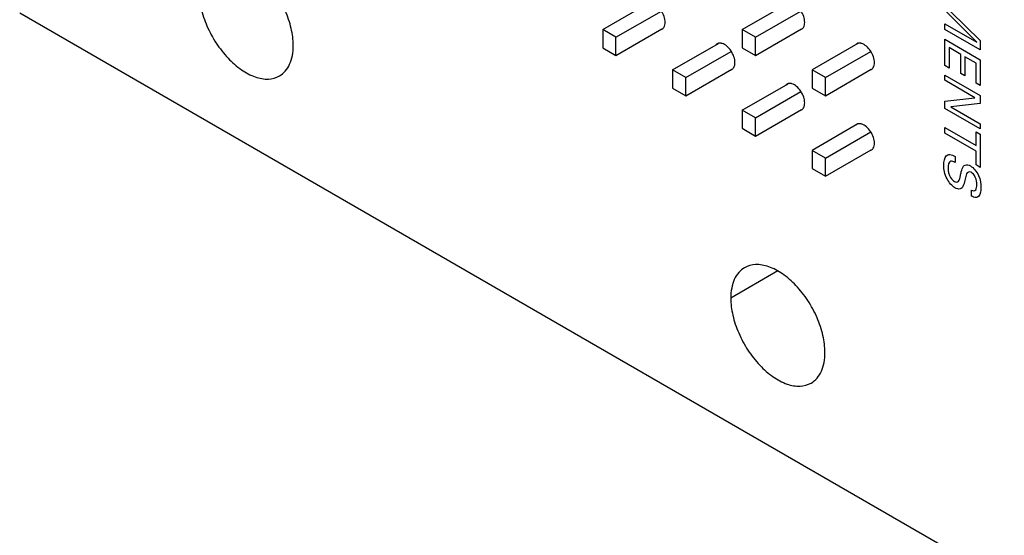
# Model space of a CAD drawing. Header units: inches. Extents: x 0 to 34, y 0 to 22.
# Tile 30 of 43: x 29.5 to 31, y 12.8 to 13.6. Entities that reach past the tile are written whole.
import ezdxf

# ---------------------------------------------------------------- set-up
doc = ezdxf.new("R2010")
doc.units = ezdxf.units.IN
doc.header["$LTSCALE"] = 1.87
doc.header["$MEASUREMENT"] = 0
doc.layers.get('0').update_dxf_attribs({"linetype": 'CONTINUOUS'})
doc.layers.add('02___PRT_ALL_AXES', color=7, linetype='CONTINUOUS')

msp = doc.modelspace()

# ---------------------------------------------------------------- linework, layer by layer
at = {"color": 7, "linetype": 'CONTINUOUS'}
for p, q in [((30.3839, 13.5903), (30.4572, 13.6326)), ((30.6067, 13.5903), (30.6799, 13.6326)), ((29.4536, 13.6173), (31.0248, 12.7101)), ((30.4051, 13.5781), (30.4776, 13.6199)), ((30.6278, 13.578), (30.7003, 13.6199)), ((30.4051, 13.5491), (30.4785, 13.5915)), ((30.6278, 13.5491), (30.7012, 13.5915)), ((30.4051, 13.5781), (30.3839, 13.5903)), ((30.3839, 13.5903), (30.3839, 13.5613)), ((30.4051, 13.5491), (30.4051, 13.5781)), ((30.6278, 13.578), (30.6067, 13.5903)), ((30.6067, 13.5903), (30.6067, 13.5613)), ((30.6278, 13.5491), (30.6278, 13.578)), ((30.3839, 13.5613), (30.4051, 13.5491)), ((30.4953, 13.526), (30.5686, 13.5683)), ((30.6067, 13.5613), (30.6278, 13.5491)), ((30.7913, 13.5683), (30.718, 13.526)), ((30.5165, 13.5138), (30.589, 13.5556)), ((30.7392, 13.5138), (30.8117, 13.5556)), ((30.5165, 13.5138), (30.4953, 13.526)), ((30.4953, 13.526), (30.4953, 13.4971)), ((30.5165, 13.4848), (30.5898, 13.5272)), ((30.5165, 13.4848), (30.5165, 13.5138)), ((30.7392, 13.5138), (30.718, 13.526)), ((30.718, 13.526), (30.718, 13.497)), ((30.7392, 13.4848), (30.8125, 13.5272)), ((30.7392, 13.4848), (30.7392, 13.5138)), ((30.4953, 13.4971), (30.5165, 13.4848)), ((30.6067, 13.4617), (30.6799, 13.504)), ((30.718, 13.497), (30.7392, 13.4848)), ((30.6278, 13.4495), (30.7003, 13.4913)), ((30.6278, 13.4495), (30.6067, 13.4617)), ((30.6067, 13.4617), (30.6067, 13.4328)), ((30.6278, 13.4205), (30.7012, 13.4629)), ((30.6278, 13.4205), (30.6278, 13.4495)), ((30.7913, 13.4397), (30.718, 13.3974)), ((30.6067, 13.4328), (30.6278, 13.4205)), ((30.7392, 13.3852), (30.8117, 13.4271)), ((30.7392, 13.3852), (30.718, 13.3974)), ((30.718, 13.3974), (30.718, 13.3685)), ((30.7392, 13.3562), (30.8125, 13.3986)), ((30.7392, 13.3562), (30.7392, 13.3852)), ((30.718, 13.3685), (30.7392, 13.3562))]:
    msp.add_line(p, q, dxfattribs=at)
at = {"color": 40, "linetype": 'CONTINUOUS'}
for p, q in [((30.9807, 13.5701), (30.9297, 13.6211)), ((30.9396, 13.6188), (30.9864, 13.5729)), ((30.9297, 13.5996), (30.9807, 13.5701)), ((30.9297, 13.5907), (30.9297, 13.5996)), ((30.9864, 13.558), (30.9297, 13.5907)), ((30.9297, 13.5748), (30.9864, 13.542)), ((30.9297, 13.533), (30.9297, 13.5748)), ((30.9554, 13.5508), (30.9366, 13.5617)), ((30.9366, 13.5617), (30.9366, 13.529)), ((30.9864, 13.5729), (30.9864, 13.558)), ((30.9554, 13.5204), (30.9554, 13.5508)), ((30.9797, 13.5368), (30.962, 13.547)), ((30.962, 13.547), (30.962, 13.5166)), ((30.9366, 13.529), (30.9297, 13.533)), ((30.9797, 13.5048), (30.9797, 13.5368)), ((30.9864, 13.542), (30.9864, 13.501)), ((30.9297, 13.5176), (30.9864, 13.4849)), ((30.9297, 13.5094), (30.9297, 13.5176)), ((30.962, 13.5166), (30.9554, 13.5204)), ((30.9778, 13.4816), (30.9297, 13.5094)), ((30.9864, 13.501), (30.9797, 13.5048)), ((30.9297, 13.4761), (30.9778, 13.4816)), ((30.9864, 13.4849), (30.9864, 13.4723)), ((30.9297, 13.4645), (30.9297, 13.4761)), ((30.9864, 13.4723), (30.9395, 13.4672)), ((30.9395, 13.4672), (30.9864, 13.4401)), ((30.9864, 13.4318), (30.9297, 13.4645)), ((30.9297, 13.4341), (30.9797, 13.4052)), ((30.9297, 13.4251), (30.9297, 13.4341)), ((30.9864, 13.4401), (30.9864, 13.4318)), ((30.9797, 13.3962), (30.9297, 13.4251)), ((30.9797, 13.4271), (30.9864, 13.4233)), ((30.9797, 13.4052), (30.9797, 13.4271)), ((30.9864, 13.4233), (30.9864, 13.3704)), ((30.9462, 13.3879), (30.9462, 13.3784)), ((30.9797, 13.3743), (30.9797, 13.3962)), ((30.9864, 13.3704), (30.9797, 13.3743)), ((30.9722, 13.3246), (30.9722, 13.334))]:
    msp.add_line(p, q, dxfattribs=at)
for points, knots in [([(30.9283, 13.3741), (30.9283, 13.3756), (30.9286, 13.3826), (30.9308, 13.3894), (30.9348, 13.3907)], [0, 0, 0, 0, 0.208214, 1, 1, 1, 1]), ([(30.9348, 13.3907), (30.9357, 13.391), (30.9392, 13.3914), (30.9434, 13.3895), (30.9462, 13.3879)], [0, 0, 0, 0, 0.303666, 1, 1, 1, 1]), ([(30.946, 13.338), (30.9414, 13.3407), (30.9304, 13.3529), (30.9283, 13.3674), (30.9283, 13.3741)], [0, 0, 0, 0, 0.443318, 1, 1, 1, 1]), ([(30.9462, 13.3784), (30.9438, 13.3797), (30.9365, 13.3825), (30.935, 13.3739), (30.935, 13.3691)], [0, 0, 0, 0, 0.373098, 1, 1, 1, 1]), ([(30.9547, 13.3575), (30.9552, 13.3594), (30.9565, 13.3646), (30.9578, 13.3702), (30.9597, 13.3724)], [0, 0, 0, 0, 0.358456, 1, 1, 1, 1]), ([(30.9597, 13.3724), (30.9605, 13.3732), (30.9633, 13.3754), (30.9679, 13.3745), (30.9709, 13.3727)], [0, 0, 0, 0, 0.29589, 1, 1, 1, 1]), ([(30.9709, 13.3727), (30.9757, 13.37), (30.9859, 13.3573), (30.9875, 13.3441), (30.9875, 13.3382)], [0, 0, 0, 0, 0.483218, 1, 1, 1, 1]), ([(30.935, 13.3691), (30.935, 13.3646), (30.9366, 13.3555), (30.943, 13.3492), (30.9451, 13.348)], [0, 0, 0, 0, 0.643407, 1, 1, 1, 1]), ([(30.9451, 13.348), (30.9476, 13.3465), (30.9534, 13.3474), (30.9539, 13.3542), (30.9547, 13.3575)], [0, 0, 0, 0, 0.423659, 1, 1, 1, 1]), ([(30.9633, 13.3557), (30.9626, 13.353), (30.961, 13.3468), (30.9593, 13.3404), (30.9573, 13.338)], [0, 0, 0, 0, 0.433508, 1, 1, 1, 1]), ([(30.9717, 13.3627), (30.9686, 13.3644), (30.9644, 13.3619), (30.9636, 13.3573), (30.9633, 13.3557)], [0, 0, 0, 0, 0.659779, 1, 1, 1, 1]), ([(30.9809, 13.3428), (30.9809, 13.3465), (30.9801, 13.3542), (30.9742, 13.3612), (30.9717, 13.3627)], [0, 0, 0, 0, 0.560204, 1, 1, 1, 1]), ([(30.9722, 13.334), (30.9749, 13.3327), (30.9805, 13.3332), (30.9809, 13.3397), (30.9809, 13.3428)], [0, 0, 0, 0, 0.498815, 1, 1, 1, 1]), ([(30.9573, 13.338), (30.9565, 13.3371), (30.9535, 13.335), (30.9489, 13.3363), (30.946, 13.338)], [0, 0, 0, 0, 0.325431, 1, 1, 1, 1]), ([(30.9819, 13.323), (30.9811, 13.3227), (30.9782, 13.3219), (30.9746, 13.3234), (30.9722, 13.3246)], [0, 0, 0, 0, 0.308589, 1, 1, 1, 1]), ([(30.9875, 13.3382), (30.9875, 13.3369), (30.9872, 13.3305), (30.9852, 13.3246), (30.9819, 13.323)], [0, 0, 0, 0, 0.2019, 1, 1, 1, 1])]:
    msp.add_open_spline(points, degree=3, knots=knots, dxfattribs=at)
at = {"layer": '02___PRT_ALL_AXES', "color": 7, "linetype": 'CONTINUOUS'}
for p, q in [((30.4767, 13.5902), (30.4787, 13.591)), ((30.6994, 13.5902), (30.7014, 13.591)), ((30.5685, 13.5685), (30.5664, 13.5677)), ((30.7912, 13.5685), (30.7892, 13.5676)), ((30.5881, 13.5259), (30.5901, 13.5267)), ((30.8108, 13.5259), (30.8128, 13.5267)), ((30.6798, 13.5042), (30.6778, 13.5034)), ((30.6994, 13.4616), (30.7014, 13.4624)), ((30.7912, 13.4399), (30.7892, 13.4391)), ((30.8108, 13.3973), (30.8128, 13.3982)), ((30.6634, 13.2052), (30.5883, 13.1618))]:
    msp.add_line(p, q, dxfattribs=at)
for centre, start, end in [((30.4747, 13.598), 300.0991, 312.6563), ((30.6974, 13.598), 300.0991, 312.6563), ((30.5705, 13.5607), 120.0991, 132.6563), ((30.7932, 13.5607), 120.0991, 132.6563), ((30.586, 13.5337), 300.0991, 312.6563), ((30.8087, 13.5337), 300.0991, 312.6563), ((30.6818, 13.4964), 120.0991, 132.6563), ((30.6974, 13.4694), 300.0991, 312.6563), ((30.7932, 13.4321), 120.0991, 132.6563), ((30.8087, 13.4051), 300.0991, 312.6563)]:
    msp.add_arc(centre, 0.00805, start, end, dxfattribs=at)
for points, knots in [([(29.8901, 13.5649), (29.8901, 13.574), (29.8875, 13.5931), (29.8781, 13.6212), (29.8634, 13.6482), (29.8449, 13.672), (29.8238, 13.6906), (29.8019, 13.7026), (29.7804, 13.7069), (29.7671, 13.7034), (29.7618, 13.7004)], [0, 0, 0, 0, 0.12881, 0.270572, 0.417883, 0.56239, 0.696206, 0.813597, 0.913067, 1, 1, 1, 1]), ([(29.7398, 13.6517), (29.7398, 13.6426), (29.7423, 13.6235), (29.7518, 13.5955), (29.7664, 13.5685), (29.785, 13.5447), (29.806, 13.5261), (29.8279, 13.5141), (29.8494, 13.5098), (29.8628, 13.5132), (29.8681, 13.5163)], [0, 0, 0, 0, 0.12881, 0.270572, 0.417883, 0.56239, 0.696206, 0.813597, 0.913067, 1, 1, 1, 1]), ([(30.4836, 13.6019), (30.4836, 13.605), (30.4823, 13.6117), (30.4777, 13.6207), (30.4714, 13.6282), (30.4659, 13.6316), (30.4632, 13.6324)], [0, 0, 0, 0, 0.245023, 0.515919, 0.77788, 1, 1, 1, 1]), ([(30.7063, 13.6018), (30.7063, 13.605), (30.705, 13.6116), (30.7004, 13.6207), (30.6941, 13.6281), (30.6886, 13.6316), (30.6859, 13.6324)], [0, 0, 0, 0, 0.245023, 0.515919, 0.77788, 1, 1, 1, 1]), ([(30.4801, 13.5921), (30.4807, 13.5926), (30.483, 13.5954), (30.4836, 13.5991), (30.4836, 13.6019)], [0, 0, 0, 0, 0.221112, 1, 1, 1, 1]), ([(30.7028, 13.5921), (30.7034, 13.5926), (30.7057, 13.5954), (30.7063, 13.5991), (30.7063, 13.6018)], [0, 0, 0, 0, 0.221112, 1, 1, 1, 1]), ([(29.8681, 13.5163), (29.8716, 13.5183), (29.8781, 13.5238), (29.8851, 13.5352), (29.8893, 13.5493), (29.8901, 13.5595), (29.8901, 13.5649)], [0, 0, 0, 0, 0.217743, 0.450887, 0.71046, 1, 1, 1, 1]), ([(30.5745, 13.5681), (30.574, 13.5683), (30.572, 13.5688), (30.5699, 13.5688), (30.5685, 13.5685)], [0, 0, 0, 0, 0.271766, 1, 1, 1, 1]), ([(30.595, 13.5376), (30.595, 13.5407), (30.5936, 13.5474), (30.5891, 13.5564), (30.5827, 13.5639), (30.5773, 13.5673), (30.5745, 13.5681)], [0, 0, 0, 0, 0.245023, 0.515919, 0.77788, 1, 1, 1, 1]), ([(30.7973, 13.5681), (30.7967, 13.5683), (30.7947, 13.5688), (30.7926, 13.5688), (30.7912, 13.5685)], [0, 0, 0, 0, 0.271766, 1, 1, 1, 1]), ([(30.8177, 13.5375), (30.8177, 13.5407), (30.8163, 13.5473), (30.8118, 13.5564), (30.8054, 13.5638), (30.8, 13.5673), (30.7973, 13.5681)], [0, 0, 0, 0, 0.245023, 0.515919, 0.77788, 1, 1, 1, 1]), ([(30.5915, 13.5278), (30.5921, 13.5283), (30.5943, 13.5311), (30.595, 13.5348), (30.595, 13.5376)], [0, 0, 0, 0, 0.221112, 1, 1, 1, 1]), ([(30.8142, 13.5278), (30.8148, 13.5283), (30.817, 13.5311), (30.8177, 13.5348), (30.8177, 13.5375)], [0, 0, 0, 0, 0.221112, 1, 1, 1, 1]), ([(30.6859, 13.5039), (30.6854, 13.504), (30.6834, 13.5045), (30.6813, 13.5046), (30.6798, 13.5042)], [0, 0, 0, 0, 0.271766, 1, 1, 1, 1]), ([(30.7063, 13.4733), (30.7063, 13.4764), (30.705, 13.4831), (30.7004, 13.4921), (30.6941, 13.4996), (30.6886, 13.503), (30.6859, 13.5039)], [0, 0, 0, 0, 0.245023, 0.515919, 0.77788, 1, 1, 1, 1]), ([(30.7028, 13.4635), (30.7034, 13.464), (30.7057, 13.4668), (30.7063, 13.4705), (30.7063, 13.4733)], [0, 0, 0, 0, 0.221112, 1, 1, 1, 1]), ([(30.7973, 13.4396), (30.7967, 13.4397), (30.7947, 13.4402), (30.7926, 13.4403), (30.7912, 13.4399)], [0, 0, 0, 0, 0.271766, 1, 1, 1, 1]), ([(30.8177, 13.409), (30.8177, 13.4121), (30.8163, 13.4188), (30.8118, 13.4278), (30.8054, 13.4353), (30.8, 13.4387), (30.7973, 13.4396)], [0, 0, 0, 0, 0.245023, 0.515919, 0.77788, 1, 1, 1, 1]), ([(30.8142, 13.3992), (30.8148, 13.3997), (30.817, 13.4025), (30.8177, 13.4062), (30.8177, 13.409)], [0, 0, 0, 0, 0.221112, 1, 1, 1, 1]), ([(30.7386, 13.075), (30.7386, 13.0841), (30.7361, 13.1032), (30.7266, 13.1312), (30.712, 13.1583), (30.6934, 13.182), (30.6724, 13.2007), (30.6504, 13.2126), (30.6289, 13.2169), (30.6156, 13.2135), (30.6103, 13.2104)], [0, 0, 0, 0, 0.12881, 0.270572, 0.417883, 0.56239, 0.696206, 0.813597, 0.913067, 1, 1, 1, 1]), ([(30.6103, 13.2104), (30.6068, 13.2084), (30.6002, 13.2029), (30.5932, 13.1915), (30.5891, 13.1774), (30.5883, 13.1672), (30.5883, 13.1618)], [0, 0, 0, 0, 0.217743, 0.450887, 0.71046, 1, 1, 1, 1]), ([(30.5883, 13.1618), (30.5883, 13.1527), (30.5908, 13.1336), (30.6003, 13.1055), (30.6149, 13.0785), (30.6335, 13.0547), (30.6545, 13.0361), (30.6765, 13.0241), (30.6979, 13.0198), (30.7113, 13.0233), (30.7166, 13.0263)], [0, 0, 0, 0, 0.12881, 0.270572, 0.417883, 0.56239, 0.696206, 0.813597, 0.913067, 1, 1, 1, 1]), ([(30.7166, 13.0263), (30.7201, 13.0284), (30.7267, 13.0339), (30.7337, 13.0453), (30.7378, 13.0594), (30.7386, 13.0696), (30.7386, 13.075)], [0, 0, 0, 0, 0.217743, 0.450887, 0.71046, 1, 1, 1, 1])]:
    msp.add_open_spline(points, degree=3, knots=knots, dxfattribs=at)

doc.saveas('drawing.dxf')
